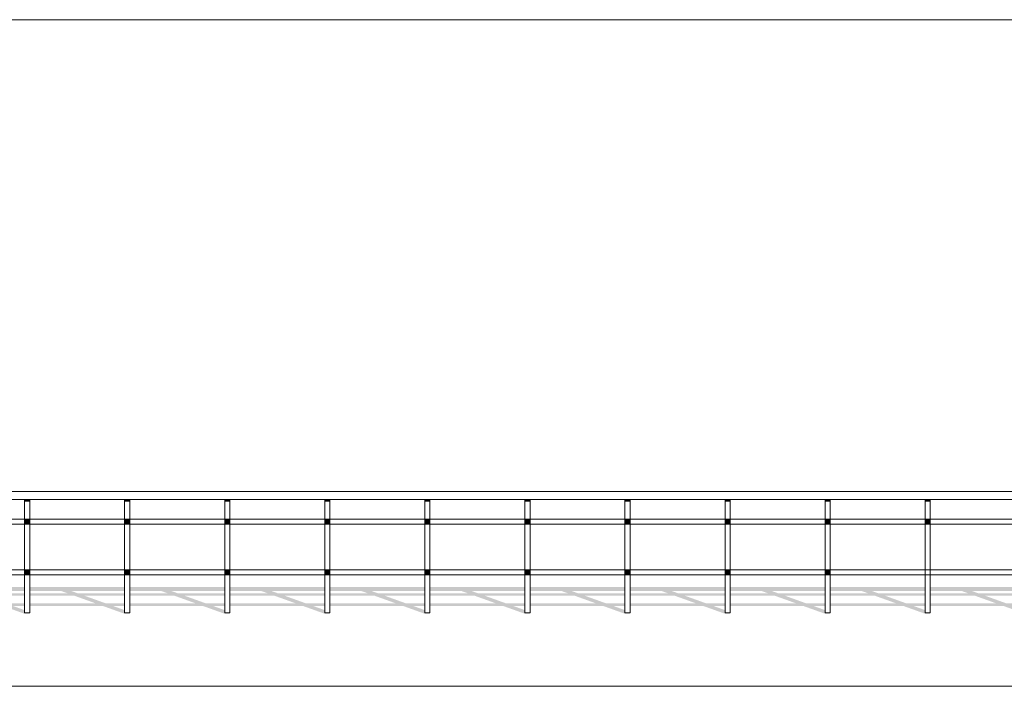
# Model space of a CAD drawing. Header units: millimetres. Extents: x -95523 to 190468, y -7401 to 17692.
# Tile 119 of 139: x 131389 to 136249, y 12304 to 15594. Entities that reach past the tile are written whole.
import ezdxf

# ---------------------------------------------------------------- set-up
doc = ezdxf.new("R2010")
doc.units = ezdxf.units.MM
doc.header["$MEASUREMENT"] = 0
doc.layers.add('1_Кровля (плоская)', color=7, linetype='Continuous')
doc.layers.add('Новый_1_Ограждение кровли', color=7, linetype='Continuous')
doc.layers.add('1_Кровля (плоская)_Ном._пера__120', color=7, linetype='Continuous', lineweight=5)
doc.layers.add('Новый_1_Ограждение кровли_Ном._пера__120', color=7, linetype='Continuous', lineweight=5)

# ---------------------------------------------------------------- blocks, each defined once
blk = doc.blocks.new('Элемент Разреза_119_1', base_point=(95180.8, -197.5))
at = {"layer": '1_Кровля (плоская)', "linetype": 'Continuous', "lineweight": 0, "true_color": 0x000000}
for points in [[(130943.9, 12712.7), (130943.9, 12700.5), (131304.6, 12700.5), (131410.4, 12662.5), (131435.4, 12662.5), (131437.9, 12666), (131412.9, 12666), (131412.9, 12679.6), (131354.6, 12700.5), (131412.9, 12700.5), (131412.9, 12712.7), (131320.6, 12712.7), (131213.7, 12751.1), (131412.9, 12751.1), (131412.9, 12763.3), (131179.6, 12763.3), (131150.6, 12773.7), (131412.9, 12773.7), (131412.9, 12793.3), (130943.9, 12793.3), (130943.9, 12773.7), (131100.6, 12773.7), (131129.6, 12763.3), (130943.9, 12763.3), (130943.9, 12751.1), (131163.7, 12751.1), (131270.6, 12712.7)], [(131437.9, 12712.7), (131437.9, 12700.5), (131798.6, 12700.5), (131904.3, 12662.5), (131929.3, 12662.5), (131931.8, 12666), (131906.8, 12666), (131906.8, 12679.6), (131848.6, 12700.5), (131906.8, 12700.5), (131906.8, 12712.7), (131814.6, 12712.7), (131707.6, 12751.1), (131906.8, 12751.1), (131906.8, 12763.3), (131673.6, 12763.3), (131644.5, 12773.7), (131906.8, 12773.7), (131906.8, 12793.3), (131437.9, 12793.3), (131437.9, 12773.7), (131594.5, 12773.7), (131623.6, 12763.3), (131437.9, 12763.3), (131437.9, 12751.1), (131657.6, 12751.1), (131764.6, 12712.7)], [(131931.8, 12700.5), (132292.5, 12700.5), (132398.3, 12662.5), (132423.3, 12662.5), (132425.8, 12666), (132400.8, 12666), (132400.8, 12679.6), (132342.5, 12700.5), (132400.8, 12700.5), (132400.8, 12712.7), (132308.5, 12712.7), (132201.6, 12751.1), (132400.8, 12751.1), (132400.8, 12763.3), (132167.5, 12763.3), (132138.5, 12773.7), (132400.8, 12773.7), (132400.8, 12793.3), (131931.8, 12793.3), (131931.8, 12773.7), (132088.5, 12773.7), (132117.5, 12763.3), (131931.8, 12763.3), (131931.8, 12751.1), (132151.6, 12751.1), (132258.5, 12712.7), (131931.8, 12712.7)], [(132425.8, 12712.7), (132425.8, 12700.5), (132786.5, 12700.5), (132892.2, 12662.5), (132917.2, 12662.5), (132919.7, 12666), (132894.7, 12666), (132894.7, 12679.6), (132836.5, 12700.5), (132894.7, 12700.5), (132894.7, 12712.7), (132802.5, 12712.7), (132695.5, 12751.1), (132894.7, 12751.1), (132894.7, 12763.3), (132661.5, 12763.3), (132632.4, 12773.7), (132894.7, 12773.7), (132894.7, 12793.3), (132425.8, 12793.3), (132425.8, 12773.7), (132582.4, 12773.7), (132611.5, 12763.3), (132425.8, 12763.3), (132425.8, 12751.1), (132645.5, 12751.1), (132752.5, 12712.7)], [(132919.7, 12712.7), (132919.7, 12700.5), (133280.5, 12700.5), (133386.2, 12662.5), (133411.2, 12662.5), (133413.7, 12666), (133388.7, 12666), (133388.7, 12679.6), (133330.5, 12700.5), (133388.7, 12700.5), (133388.7, 12712.7), (133296.4, 12712.7), (133189.5, 12751.1), (133388.7, 12751.1), (133388.7, 12763.3), (133155.4, 12763.3), (133126.4, 12773.7), (133388.7, 12773.7), (133388.7, 12793.3), (132919.7, 12793.3), (132919.7, 12773.7), (133076.4, 12773.7), (133105.4, 12763.3), (132919.7, 12763.3), (132919.7, 12751.1), (133139.5, 12751.1), (133246.4, 12712.7)], [(133413.7, 12712.7), (133413.7, 12700.5), (133774.4, 12700.5), (133880.2, 12662.5), (133905.2, 12662.5), (133907.7, 12666), (133882.7, 12666), (133882.7, 12679.6), (133824.4, 12700.5), (133882.7, 12700.5), (133882.7, 12712.7), (133790.4, 12712.7), (133683.4, 12751.1), (133882.7, 12751.1), (133882.7, 12763.3), (133649.4, 12763.3), (133620.3, 12773.7), (133882.7, 12773.7), (133882.7, 12793.3), (133413.7, 12793.3), (133413.7, 12773.7), (133570.3, 12773.7), (133599.4, 12763.3), (133413.7, 12763.3), (133413.7, 12751.1), (133633.4, 12751.1), (133740.4, 12712.7)], [(133907.7, 12712.7), (133907.7, 12700.5), (134268.4, 12700.5), (134374.1, 12662.5), (134399.1, 12662.5), (134401.6, 12666), (134376.6, 12666), (134376.6, 12679.6), (134318.4, 12700.5), (134376.6, 12700.5), (134376.6, 12712.7), (134284.3, 12712.7), (134177.4, 12751.1), (134376.6, 12751.1), (134376.6, 12763.3), (134143.4, 12763.3), (134114.3, 12773.7), (134376.6, 12773.7), (134376.6, 12793.3), (133907.7, 12793.3), (133907.7, 12773.7), (134064.3, 12773.7), (134093.4, 12763.3), (133907.7, 12763.3), (133907.7, 12751.1), (134127.4, 12751.1), (134234.3, 12712.7)], [(134401.6, 12712.7), (134401.6, 12700.5), (134762.3, 12700.5), (134868.1, 12662.5), (134893.1, 12662.5), (134895.6, 12666), (134870.6, 12666), (134870.6, 12679.6), (134812.3, 12700.5), (134870.6, 12700.5), (134870.6, 12712.7), (134778.3, 12712.7), (134671.3, 12751.1), (134870.6, 12751.1), (134870.6, 12763.3), (134637.3, 12763.3), (134608.2, 12773.7), (134870.6, 12773.7), (134870.6, 12793.3), (134401.6, 12793.3), (134401.6, 12773.7), (134558.2, 12773.7), (134587.3, 12763.3), (134401.6, 12763.3), (134401.6, 12751.1), (134621.3, 12751.1), (134728.3, 12712.7)], [(134895.6, 12712.7), (134895.6, 12700.5), (135256.3, 12700.5), (135362, 12662.5), (135387, 12662.5), (135389.5, 12666), (135364.5, 12666), (135364.5, 12679.6), (135306.3, 12700.5), (135364.5, 12700.5), (135364.5, 12712.7), (135272.2, 12712.7), (135165.3, 12751.1), (135364.5, 12751.1), (135364.5, 12763.3), (135131.3, 12763.3), (135102.2, 12773.7), (135364.5, 12773.7), (135364.5, 12793.3), (134895.6, 12793.3), (134895.6, 12773.7), (135052.2, 12773.7), (135081.3, 12763.3), (134895.6, 12763.3), (134895.6, 12751.1), (135115.3, 12751.1), (135222.2, 12712.7)], [(135389.5, 12712.7), (135389.5, 12700.5), (135750.2, 12700.5), (135856, 12662.5), (135881, 12662.5), (135883.5, 12666), (135858.5, 12666), (135858.5, 12679.6), (135800.2, 12700.5), (135858.5, 12700.5), (135858.5, 12712.7), (135766.2, 12712.7), (135659.3, 12751.1), (135858.5, 12751.1), (135858.5, 12763.3), (135625.2, 12763.3), (135596.2, 12773.7), (135858.5, 12773.7), (135858.5, 12793.3), (135389.5, 12793.3), (135389.5, 12773.7), (135546.2, 12773.7), (135575.2, 12763.3), (135389.5, 12763.3), (135389.5, 12751.1), (135609.3, 12751.1), (135716.2, 12712.7)], [(135883.5, 12712.7), (135883.5, 12700.5), (136244.2, 12700.5), (136349.9, 12662.5), (136374.9, 12662.5), (136377.4, 12666), (136352.4, 12666), (136352.4, 12679.6), (136294.2, 12700.5), (136352.4, 12700.5), (136352.4, 12712.7), (136260.2, 12712.7), (136153.2, 12751.1), (136352.4, 12751.1), (136352.4, 12763.3), (136119.2, 12763.3), (136090.1, 12773.7), (136352.4, 12773.7), (136352.4, 12793.3), (135883.5, 12793.3), (135883.5, 12773.7), (136040.1, 12773.7), (136069.2, 12763.3), (135883.5, 12763.3), (135883.5, 12751.1), (136103.2, 12751.1), (136210.2, 12712.7)]]:
    blk.add_hatch(color=18, dxfattribs=at).paths.add_polyline_path(points)
at = {"layer": '1_Кровля (плоская)_Ном._пера__120', "color": 7, "linetype": 'Continuous', "lineweight": 5}
for p, q in [((145818, 15594.3), (130613.2, 15594.3)), ((108678.4, 12303.6), (145817.9, 12303.7))]:
    blk.add_line(p, q, dxfattribs=at)
blk = doc.blocks.new('Элемент Разреза_189_1', base_point=(95180.8, -197.5))
at = {"layer": '1_Кровля (плоская)_Ном._пера__120', "color": 7, "linetype": 'Continuous', "lineweight": 5}
blk.add_line((130613.2, 15594.3), (145818, 15594.3), dxfattribs=at)
blk = doc.blocks.new('Элемент Разреза_208_1', base_point=(95180.8, -197.5))
at = {"layer": 'Новый_1_Ограждение кровли_Ном._пера__120', "color": 7, "linetype": 'Continuous', "lineweight": 5}
for p, q in [((109197.4, 13266), (141798.4, 13266)), ((109197.4, 13226), (141798.4, 13226))]:
    blk.add_line(p, q, dxfattribs=at)
blk = doc.blocks.new('Элемент Разреза_209_1', base_point=(95180.8, -197.5))
at = {"layer": 'Новый_1_Ограждение кровли_Ном._пера__120', "color": 7, "linetype": 'Continuous', "lineweight": 5}
for p, q in [((130943.9, 12878.5), (131412.9, 12878.5)), ((130943.9, 12853.5), (131412.9, 12853.5)), ((131412.9, 12878.5), (131437.9, 12878.5)), ((131412.9, 12853.5), (131437.9, 12853.5)), ((131437.9, 12878.5), (131906.8, 12878.5)), ((131437.9, 12853.5), (131906.8, 12853.5)), ((131906.8, 12878.5), (131931.8, 12878.5)), ((131906.8, 12853.5), (131931.8, 12853.5)), ((131931.8, 12878.5), (132400.8, 12878.5)), ((131931.8, 12853.5), (132400.8, 12853.5)), ((132400.8, 12878.5), (132425.8, 12878.5)), ((132400.8, 12853.5), (132425.8, 12853.5)), ((132425.8, 12878.5), (132894.7, 12878.5)), ((132425.8, 12853.5), (132894.7, 12853.5)), ((132894.7, 12878.5), (132919.7, 12878.5)), ((132894.7, 12853.5), (132919.7, 12853.5)), ((132919.7, 12878.5), (133388.7, 12878.5)), ((132919.7, 12853.5), (133388.7, 12853.5)), ((133388.7, 12878.5), (133413.7, 12878.5)), ((133388.7, 12853.5), (133413.7, 12853.5)), ((133413.7, 12878.5), (133882.7, 12878.5)), ((133413.7, 12853.5), (133882.7, 12853.5)), ((133882.7, 12878.5), (133907.7, 12878.5)), ((133882.7, 12853.5), (133907.7, 12853.5)), ((133907.7, 12878.5), (134376.6, 12878.5)), ((133907.7, 12853.5), (134376.6, 12853.5)), ((134376.6, 12878.5), (134401.6, 12878.5)), ((134376.6, 12853.5), (134401.6, 12853.5)), ((134401.6, 12878.5), (134870.6, 12878.5)), ((134401.6, 12853.5), (134870.6, 12853.5)), ((134870.6, 12878.5), (134895.6, 12878.5)), ((134870.6, 12853.5), (134895.6, 12853.5)), ((134895.6, 12878.5), (135364.5, 12878.5)), ((134895.6, 12853.5), (135364.5, 12853.5)), ((135364.5, 12878.5), (135389.5, 12878.5)), ((135364.5, 12853.5), (135389.5, 12853.5)), ((135389.5, 12878.5), (135858.5, 12878.5)), ((135389.5, 12853.5), (135858.5, 12853.5)), ((135858.5, 12878.5), (135883.5, 12878.5)), ((135858.5, 12853.5), (135883.5, 12853.5)), ((135883.5, 12878.5), (136352.4, 12878.5)), ((135883.5, 12853.5), (136352.4, 12853.5))]:
    blk.add_line(p, q, dxfattribs=at)
blk = doc.blocks.new('Элемент Разреза_210_1', base_point=(95180.8, -197.5))
at = {"layer": 'Новый_1_Ограждение кровли_Ном._пера__120', "color": 7, "linetype": 'Continuous', "lineweight": 5}
for p, q in [((130943.9, 13128.5), (131412.9, 13128.5)), ((131412.9, 13128.5), (131437.9, 13128.5)), ((131437.9, 13128.5), (131906.8, 13128.5)), ((131906.8, 13128.5), (131931.8, 13128.5)), ((131931.8, 13128.5), (132400.8, 13128.5)), ((132400.8, 13128.5), (132425.8, 13128.5)), ((132425.8, 13128.5), (132894.7, 13128.5)), ((132894.7, 13128.5), (132919.7, 13128.5)), ((132919.7, 13128.5), (133388.7, 13128.5)), ((133388.7, 13128.5), (133413.7, 13128.5)), ((133413.7, 13128.5), (133882.7, 13128.5)), ((133882.7, 13128.5), (133907.7, 13128.5)), ((133907.7, 13128.5), (134376.6, 13128.5)), ((134376.6, 13128.5), (134401.6, 13128.5)), ((134401.6, 13128.5), (134870.6, 13128.5)), ((134870.6, 13128.5), (134895.6, 13128.5)), ((134895.6, 13128.5), (135364.5, 13128.5)), ((135364.5, 13128.5), (135389.5, 13128.5)), ((135389.5, 13128.5), (135858.5, 13128.5)), ((135858.5, 13128.5), (135883.5, 13128.5)), ((135883.5, 13128.5), (136352.4, 13128.5)), ((130943.9, 13103.5), (131412.9, 13103.5)), ((131412.9, 13103.5), (131437.9, 13103.5)), ((131437.9, 13103.5), (131906.8, 13103.5)), ((131906.8, 13103.5), (131931.8, 13103.5)), ((131931.8, 13103.5), (132400.8, 13103.5)), ((132400.8, 13103.5), (132425.8, 13103.5)), ((132425.8, 13103.5), (132894.7, 13103.5)), ((132894.7, 13103.5), (132919.7, 13103.5)), ((132919.7, 13103.5), (133388.7, 13103.5)), ((133388.7, 13103.5), (133413.7, 13103.5)), ((133413.7, 13103.5), (133882.7, 13103.5)), ((133882.7, 13103.5), (133907.7, 13103.5)), ((133907.7, 13103.5), (134376.6, 13103.5)), ((134376.6, 13103.5), (134401.6, 13103.5)), ((134401.6, 13103.5), (134870.6, 13103.5)), ((134870.6, 13103.5), (134895.6, 13103.5)), ((134895.6, 13103.5), (135364.5, 13103.5)), ((135364.5, 13103.5), (135389.5, 13103.5)), ((135389.5, 13103.5), (135858.5, 13103.5)), ((135858.5, 13103.5), (135883.5, 13103.5)), ((135883.5, 13103.5), (136352.4, 13103.5))]:
    blk.add_line(p, q, dxfattribs=at)
blk = doc.blocks.new('Элемент Разреза_623_1', base_point=(95180.8, -197.5))
at = {"layer": 'Новый_1_Ограждение кровли', "linetype": 'Continuous', "lineweight": 0, "true_color": 0x000000}
for points in [[(131412.9, 13215.4), (131437.9, 13215.4), (131437.9, 13226), (131412.9, 13226)], [(131437.9, 13128.5), (131412.9, 13128.5), (131412.9, 13103.5), (131437.9, 13103.5)], [(131412.9, 12878.5), (131412.9, 12853.5), (131437.9, 12853.5), (131437.9, 12878.5)]]:
    blk.add_hatch(color=18, dxfattribs=at).paths.add_polyline_path(points)
at = {"layer": 'Новый_1_Ограждение кровли_Ном._пера__120', "color": 7, "linetype": 'Continuous', "lineweight": 5}
for p, q in [((131412.9, 13128.5), (131412.9, 13226)), ((131437.9, 13128.5), (131437.9, 13226)), ((131412.9, 13103.5), (131412.9, 13128.5)), ((131437.9, 13103.5), (131437.9, 13128.5)), ((131412.9, 12878.5), (131412.9, 13103.5)), ((131437.9, 12878.5), (131437.9, 13103.5)), ((131412.9, 12853.5), (131412.9, 12878.5)), ((131412.9, 12666), (131412.9, 12853.5)), ((131437.9, 12853.5), (131437.9, 12878.5)), ((131437.9, 12666), (131437.9, 12853.5)), ((131412.9, 12666), (131437.9, 12666))]:
    blk.add_line(p, q, dxfattribs=at)
blk = doc.blocks.new('Элемент Разреза_624_1', base_point=(95180.8, -197.5))
at = {"layer": 'Новый_1_Ограждение кровли', "linetype": 'Continuous', "lineweight": 0, "true_color": 0x000000}
for points in [[(131906.8, 13226), (131906.8, 13215.4), (131931.8, 13215.4), (131931.8, 13226)], [(131931.8, 13128.5), (131906.8, 13128.5), (131906.8, 13103.5), (131931.8, 13103.5)], [(131906.8, 12853.5), (131931.8, 12853.5), (131931.8, 12878.5), (131906.8, 12878.5)]]:
    blk.add_hatch(color=18, dxfattribs=at).paths.add_polyline_path(points)
at = {"layer": 'Новый_1_Ограждение кровли_Ном._пера__120', "color": 7, "linetype": 'Continuous', "lineweight": 5}
for p, q in [((131906.8, 13128.5), (131906.8, 13226)), ((131931.8, 13128.5), (131931.8, 13226)), ((131906.8, 13103.5), (131906.8, 13128.5)), ((131931.8, 13103.5), (131931.8, 13128.5)), ((131906.8, 12878.5), (131906.8, 13103.5)), ((131931.8, 12878.5), (131931.8, 13103.5)), ((131906.8, 12853.5), (131906.8, 12878.5)), ((131906.8, 12666), (131906.8, 12853.5)), ((131931.8, 12853.5), (131931.8, 12878.5)), ((131931.8, 12666), (131931.8, 12853.5)), ((131906.8, 12666), (131931.8, 12666))]:
    blk.add_line(p, q, dxfattribs=at)
blk = doc.blocks.new('Элемент Разреза_625_1', base_point=(95180.8, -197.5))
at = {"layer": 'Новый_1_Ограждение кровли', "linetype": 'Continuous', "lineweight": 0, "true_color": 0x000000}
for points in [[(132425.8, 13226), (132400.8, 13226), (132400.8, 13215.4), (132425.8, 13215.4)], [(132425.8, 13128.5), (132400.8, 13128.5), (132400.8, 13103.5), (132425.8, 13103.5)], [(132425.8, 12878.5), (132400.8, 12878.5), (132400.8, 12853.5), (132425.8, 12853.5)]]:
    blk.add_hatch(color=18, dxfattribs=at).paths.add_polyline_path(points)
at = {"layer": 'Новый_1_Ограждение кровли_Ном._пера__120', "color": 7, "linetype": 'Continuous', "lineweight": 5}
for p, q in [((132400.8, 13128.5), (132400.8, 13226)), ((132425.8, 13128.5), (132425.8, 13226)), ((132400.8, 13103.5), (132400.8, 13128.5)), ((132425.8, 13103.5), (132425.8, 13128.5)), ((132400.8, 12878.5), (132400.8, 13103.5)), ((132425.8, 12878.5), (132425.8, 13103.5)), ((132400.8, 12853.5), (132400.8, 12878.5)), ((132400.8, 12666), (132400.8, 12853.5)), ((132425.8, 12853.5), (132425.8, 12878.5)), ((132425.8, 12666), (132425.8, 12853.5)), ((132400.8, 12666), (132425.8, 12666))]:
    blk.add_line(p, q, dxfattribs=at)
blk = doc.blocks.new('Элемент Разреза_626_1', base_point=(95180.8, -197.5))
at = {"layer": 'Новый_1_Ограждение кровли', "linetype": 'Continuous', "lineweight": 0, "true_color": 0x000000}
for points in [[(132919.7, 13226), (132894.7, 13226), (132894.7, 13215.4), (132919.7, 13215.4)], [(132894.7, 13103.5), (132919.7, 13103.5), (132919.7, 13128.5), (132894.7, 13128.5)], [(132894.7, 12853.5), (132919.7, 12853.5), (132919.7, 12878.5), (132894.7, 12878.5)]]:
    blk.add_hatch(color=18, dxfattribs=at).paths.add_polyline_path(points)
at = {"layer": 'Новый_1_Ограждение кровли_Ном._пера__120', "color": 7, "linetype": 'Continuous', "lineweight": 5}
for p, q in [((132894.7, 13128.5), (132894.7, 13226)), ((132919.7, 13128.5), (132919.7, 13226)), ((132894.7, 13103.5), (132894.7, 13128.5)), ((132919.7, 13103.5), (132919.7, 13128.5)), ((132894.7, 12878.5), (132894.7, 13103.5)), ((132919.7, 12878.5), (132919.7, 13103.5)), ((132894.7, 12853.5), (132894.7, 12878.5)), ((132894.7, 12666), (132894.7, 12853.5)), ((132919.7, 12853.5), (132919.7, 12878.5)), ((132919.7, 12666), (132919.7, 12853.5)), ((132894.7, 12666), (132919.7, 12666))]:
    blk.add_line(p, q, dxfattribs=at)
blk = doc.blocks.new('Элемент Разреза_627_1', base_point=(95180.8, -197.5))
at = {"layer": 'Новый_1_Ограждение кровли', "linetype": 'Continuous', "lineweight": 0, "true_color": 0x000000}
for points in [[(133388.7, 13226), (133388.7, 13215.4), (133413.7, 13215.4), (133413.7, 13226)], [(133388.7, 13103.5), (133413.7, 13103.5), (133413.7, 13128.5), (133388.7, 13128.5)], [(133388.7, 12878.5), (133388.7, 12853.5), (133413.7, 12853.5), (133413.7, 12878.5)]]:
    blk.add_hatch(color=18, dxfattribs=at).paths.add_polyline_path(points)
at = {"layer": 'Новый_1_Ограждение кровли_Ном._пера__120', "color": 7, "linetype": 'Continuous', "lineweight": 5}
for p, q in [((133388.7, 13128.5), (133388.7, 13226)), ((133413.7, 13128.5), (133413.7, 13226)), ((133388.7, 13103.5), (133388.7, 13128.5)), ((133413.7, 13103.5), (133413.7, 13128.5)), ((133388.7, 12878.5), (133388.7, 13103.5)), ((133413.7, 12878.5), (133413.7, 13103.5)), ((133388.7, 12853.5), (133388.7, 12878.5)), ((133388.7, 12666), (133388.7, 12853.5)), ((133413.7, 12853.5), (133413.7, 12878.5)), ((133413.7, 12666), (133413.7, 12853.5)), ((133388.7, 12666), (133413.7, 12666))]:
    blk.add_line(p, q, dxfattribs=at)
blk = doc.blocks.new('Элемент Разреза_628_1', base_point=(95180.8, -197.5))
at = {"layer": 'Новый_1_Ограждение кровли', "linetype": 'Continuous', "lineweight": 0, "true_color": 0x000000}
for points in [[(133882.7, 13226), (133882.7, 13215.4), (133907.7, 13215.4), (133907.7, 13226)], [(133907.7, 13128.5), (133882.7, 13128.5), (133882.7, 13103.5), (133907.7, 13103.5)], [(133907.7, 12878.5), (133882.7, 12878.5), (133882.7, 12853.5), (133907.7, 12853.5)]]:
    blk.add_hatch(color=18, dxfattribs=at).paths.add_polyline_path(points)
at = {"layer": 'Новый_1_Ограждение кровли_Ном._пера__120', "color": 7, "linetype": 'Continuous', "lineweight": 5}
for p, q in [((133882.7, 13128.5), (133882.7, 13226)), ((133907.7, 13128.5), (133907.7, 13226)), ((133882.7, 13103.5), (133882.7, 13128.5)), ((133907.7, 13103.5), (133907.7, 13128.5)), ((133882.7, 12878.5), (133882.7, 13103.5)), ((133907.7, 12878.5), (133907.7, 13103.5)), ((133882.7, 12853.5), (133882.7, 12878.5)), ((133882.7, 12666), (133882.7, 12853.5)), ((133907.7, 12853.5), (133907.7, 12878.5)), ((133907.7, 12666), (133907.7, 12853.5)), ((133882.7, 12666), (133907.7, 12666))]:
    blk.add_line(p, q, dxfattribs=at)
blk = doc.blocks.new('Элемент Разреза_629_1', base_point=(95180.8, -197.5))
at = {"layer": 'Новый_1_Ограждение кровли', "linetype": 'Continuous', "lineweight": 0, "true_color": 0x000000}
for points in [[(134376.6, 13215.4), (134401.6, 13215.4), (134401.6, 13226), (134376.6, 13226)], [(134376.6, 13103.5), (134401.6, 13103.5), (134401.6, 13128.5), (134376.6, 13128.5)], [(134376.6, 12878.5), (134376.6, 12853.5), (134401.6, 12853.5), (134401.6, 12878.5)]]:
    blk.add_hatch(color=18, dxfattribs=at).paths.add_polyline_path(points)
at = {"layer": 'Новый_1_Ограждение кровли_Ном._пера__120', "color": 7, "linetype": 'Continuous', "lineweight": 5}
for p, q in [((134376.6, 13128.5), (134376.6, 13226)), ((134401.6, 13128.5), (134401.6, 13226)), ((134376.6, 13103.5), (134376.6, 13128.5)), ((134401.6, 13103.5), (134401.6, 13128.5)), ((134376.6, 12878.5), (134376.6, 13103.5)), ((134401.6, 12878.5), (134401.6, 13103.5)), ((134376.6, 12853.5), (134376.6, 12878.5)), ((134376.6, 12666), (134376.6, 12853.5)), ((134401.6, 12853.5), (134401.6, 12878.5)), ((134401.6, 12666), (134401.6, 12853.5)), ((134376.6, 12666), (134401.6, 12666))]:
    blk.add_line(p, q, dxfattribs=at)
blk = doc.blocks.new('Элемент Разреза_630_1', base_point=(95180.8, -197.5))
at = {"layer": 'Новый_1_Ограждение кровли', "linetype": 'Continuous', "lineweight": 0, "true_color": 0x000000}
for points in [[(134870.6, 13215.4), (134895.6, 13215.4), (134895.6, 13226), (134870.6, 13226)], [(134895.6, 13128.5), (134870.6, 13128.5), (134870.6, 13103.5), (134895.6, 13103.5)], [(134895.6, 12878.5), (134870.6, 12878.5), (134870.6, 12853.5), (134895.6, 12853.5)]]:
    blk.add_hatch(color=18, dxfattribs=at).paths.add_polyline_path(points)
at = {"layer": 'Новый_1_Ограждение кровли_Ном._пера__120', "color": 7, "linetype": 'Continuous', "lineweight": 5}
for p, q in [((134870.6, 13128.5), (134870.6, 13226)), ((134895.6, 13128.5), (134895.6, 13226)), ((134870.6, 13103.5), (134870.6, 13128.5)), ((134895.6, 13103.5), (134895.6, 13128.5)), ((134870.6, 12878.5), (134870.6, 13103.5)), ((134895.6, 12878.5), (134895.6, 13103.5)), ((134870.6, 12853.5), (134870.6, 12878.5)), ((134870.6, 12666), (134870.6, 12853.5)), ((134895.6, 12853.5), (134895.6, 12878.5)), ((134895.6, 12666), (134895.6, 12853.5)), ((134870.6, 12666), (134895.6, 12666))]:
    blk.add_line(p, q, dxfattribs=at)
blk = doc.blocks.new('Элемент Разреза_631_1', base_point=(95180.8, -197.5))
at = {"layer": 'Новый_1_Ограждение кровли', "linetype": 'Continuous', "lineweight": 0, "true_color": 0x000000}
for points in [[(135389.5, 13226), (135364.5, 13226), (135364.5, 13215.4), (135389.5, 13215.4)], [(135389.5, 13128.5), (135364.5, 13128.5), (135364.5, 13103.5), (135389.5, 13103.5)], [(135364.5, 12853.5), (135389.5, 12853.5), (135389.5, 12878.5), (135364.5, 12878.5)]]:
    blk.add_hatch(color=18, dxfattribs=at).paths.add_polyline_path(points)
at = {"layer": 'Новый_1_Ограждение кровли_Ном._пера__120', "color": 7, "linetype": 'Continuous', "lineweight": 5}
for p, q in [((135364.5, 13128.5), (135364.5, 13226)), ((135389.5, 13128.5), (135389.5, 13226)), ((135364.5, 13103.5), (135364.5, 13128.5)), ((135389.5, 13103.5), (135389.5, 13128.5)), ((135364.5, 12878.5), (135364.5, 13103.5)), ((135389.5, 12878.5), (135389.5, 13103.5)), ((135364.5, 12853.5), (135364.5, 12878.5)), ((135364.5, 12666), (135364.5, 12853.5)), ((135389.5, 12853.5), (135389.5, 12878.5)), ((135389.5, 12666), (135389.5, 12853.5)), ((135364.5, 12666), (135389.5, 12666))]:
    blk.add_line(p, q, dxfattribs=at)
blk = doc.blocks.new('Элемент Разреза_632_1', base_point=(95180.8, -197.5))
at = {"layer": 'Новый_1_Ограждение кровли', "linetype": 'Continuous', "lineweight": 0, "true_color": 0x000000}
for points in [[(135858.5, 13215.4), (135883.5, 13215.4), (135883.5, 13226), (135858.5, 13226)], [(135858.5, 13103.5), (135883.5, 13103.5), (135883.5, 13128.5), (135858.5, 13128.5)]]:
    blk.add_hatch(color=18, dxfattribs=at).paths.add_polyline_path(points)
at = {"layer": 'Новый_1_Ограждение кровли_Ном._пера__120', "color": 7, "linetype": 'Continuous', "lineweight": 5}
for p, q in [((135858.5, 13128.5), (135858.5, 13226)), ((135883.5, 13128.5), (135883.5, 13226)), ((135858.5, 13103.5), (135858.5, 13128.5)), ((135883.5, 13103.5), (135883.5, 13128.5)), ((135858.5, 12878.5), (135858.5, 13103.5)), ((135883.5, 12878.5), (135883.5, 13103.5)), ((135858.5, 12853.5), (135858.5, 12878.5)), ((135858.5, 12666), (135858.5, 12853.5)), ((135883.5, 12853.5), (135883.5, 12878.5)), ((135883.5, 12666), (135883.5, 12853.5)), ((135858.5, 12666), (135883.5, 12666))]:
    blk.add_line(p, q, dxfattribs=at)

msp = doc.modelspace()

# ---------------------------------------------------------------- block references
at = {"layer": '1_Кровля (плоская)', "lineweight": 0}
for name in ['Элемент Разреза_119_1', 'Элемент Разреза_189_1']:
    msp.add_blockref(name, (95180.8, -197.5), dxfattribs=at)
at = {"layer": 'Новый_1_Ограждение кровли', "lineweight": 0}
for name in ['Элемент Разреза_208_1', 'Элемент Разреза_623_1', 'Элемент Разреза_624_1', 'Элемент Разреза_625_1', 'Элемент Разреза_626_1', 'Элемент Разреза_627_1', 'Элемент Разреза_628_1', 'Элемент Разреза_629_1', 'Элемент Разреза_630_1', 'Элемент Разреза_631_1', 'Элемент Разреза_632_1', 'Элемент Разреза_210_1', 'Элемент Разреза_209_1']:
    msp.add_blockref(name, (95180.8, -197.5), dxfattribs=at)

doc.saveas('drawing.dxf')
